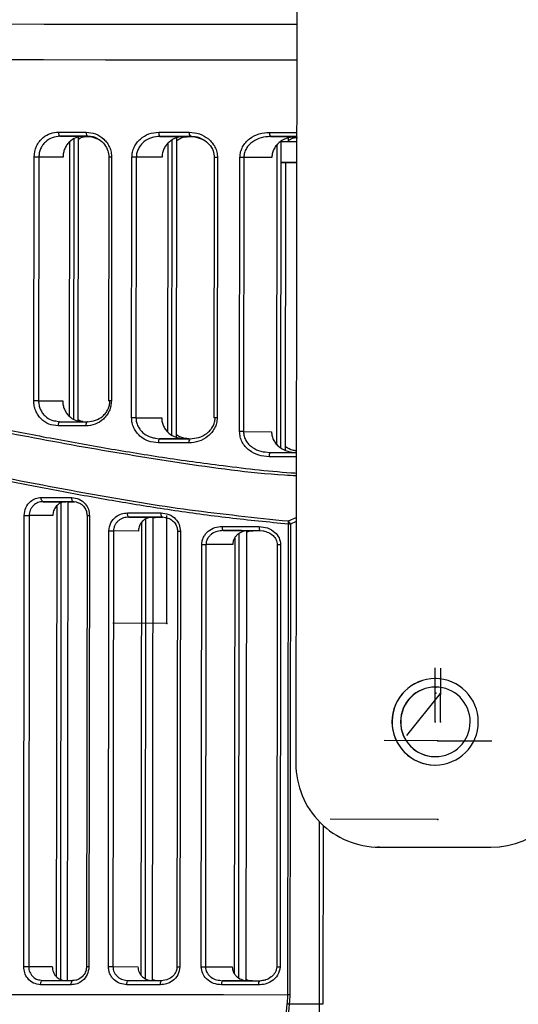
# Model space of a CAD drawing. Header units: millimetres. Extents: x -32 to 320, y 12 to 275.
# Tile 7 of 17: x 187 to 223, y 96 to 166. Entities that reach past the tile are written whole.
import ezdxf

# ---------------------------------------------------------------- set-up
doc = ezdxf.new("R2010")
doc.units = ezdxf.units.MM
doc.header["$PDSIZE"] = -1

msp = doc.modelspace()

# ---------------------------------------------------------------- linework, layer by layer
at = {"color": 7, "linetype": 'Continuous', "lineweight": 25}
for p, q in [((206.658, 201.961), (206.55, 112.961)), ((189.62, 157.981), (191.295, 157.979)), ((190.597, 137.68), (190.622, 157.789)), ((190.913, 137.559), (190.938, 157.91)), ((191.295, 157.979), (191.599, 157.979)), ((191.9, 157.951), (192.171, 157.843)), ((196.791, 157.972), (198.559, 157.97)), ((197.645, 136.547), (197.67, 157.696)), ((197.976, 136.367), (198.002, 157.875)), ((199.3, 157.944), (199.605, 157.838)), ((199.82, 157.763), (199.624, 157.863)), ((204.721, 157.963), (206.604, 157.961)), ((205.469, 135.623), (205.496, 157.616)), ((206.001, 157.868), (206, 157.611)), ((206.004, 157.868), (206.003, 157.611)), ((190.303, 137.875), (190.326, 157.595)), ((197.35, 136.754), (197.375, 157.49)), ((205.174, 135.862), (205.2, 157.378)), ((187.73, 138.993), (187.752, 156.483)), ((188.094, 156.483), (188.073, 138.993)), ((189.828, 156.481), (188.094, 156.483)), ((193.125, 156.477), (193.104, 138.987)), ((193.319, 156.477), (193.298, 138.986)), ((194.756, 137.775), (194.779, 156.475)), ((195.09, 156.475), (195.067, 137.775)), ((196.938, 156.472), (195.09, 156.475)), ((200.69, 156.468), (200.667, 137.768)), ((200.918, 156.468), (200.896, 137.768)), ((202.511, 136.78), (202.534, 156.466)), ((202.81, 156.465), (202.786, 136.78)), ((204.823, 156.463), (202.81, 156.465)), ((205.813, 135.449), (205.838, 156.105)), ((206.43, 156.11), (206.434, 156.11)), ((206.434, 156.11), (206.434, 156.11)), ((188.073, 138.993), (189.807, 138.99)), ((189.309, 137.545), (189.596, 137.491)), ((195.067, 137.775), (196.915, 137.772)), ((202.786, 136.78), (204.8, 136.777)), ((196.452, 136.323), (196.765, 136.273)), ((198.533, 136.27), (196.765, 136.273)), ((204.353, 135.325), (204.694, 135.277)), ((188.395, 131.753), (190.038, 131.751)), ((189.368, 97.646), (189.409, 131.489)), ((189.662, 97.449), (189.704, 131.684)), ((190.16, 97.38), (190.202, 131.751)), ((190.202, 131.726), (190.333, 131.744)), ((190.328, 131.744), (190.641, 131.744)), ((190.639, 131.744), (190.333, 131.744)), ((190.791, 131.727), (190.582, 131.751)), ((187.006, 98.384), (187.046, 130.755)), ((187.4, 130.754), (187.361, 98.383)), ((189.099, 130.752), (187.4, 130.754)), ((191.55, 130.749), (191.511, 98.378)), ((191.73, 130.749), (191.69, 98.378)), ((194.562, 130.648), (196.279, 130.646)), ((195.449, 97.737), (195.488, 130.265)), ((195.743, 97.514), (195.783, 130.506)), ((196.265, 97.373), (196.306, 130.646)), ((196.306, 130.588), (196.588, 130.639)), ((196.588, 130.639), (196.306, 130.639)), ((197.22, 130.604), (196.958, 130.646)), ((205.975, 96.361), (206.016, 130.14)), ((206.017, 130.366), (206.571, 130.626)), ((206.153, 130.14), (206.112, 96.361)), ((206.571, 130.334), (206.153, 130.14)), ((193.09, 98.377), (193.128, 129.65)), ((193.453, 129.65), (193.415, 98.376)), ((195.247, 129.647), (193.453, 129.65)), ((198.049, 129.644), (198.011, 98.371)), ((198.26, 129.644), (198.222, 98.371)), ((201.329, 129.673), (203.157, 129.671)), ((202.443, 97.576), (202.481, 129.461)), ((202.99, 97.365), (203.029, 129.65)), ((204.266, 129.63), (203.972, 129.67)), ((199.759, 98.369), (199.796, 128.675)), ((200.089, 128.675), (200.052, 98.368)), ((202.017, 128.672), (200.089, 128.675)), ((202.148, 97.849), (202.186, 129.188)), ((205.209, 128.668), (205.172, 98.362)), ((205.455, 128.668), (205.418, 98.362)), ((216.557, 119.049), (216.564, 119.049)), ((216.633, 119.048), (216.564, 119.049)), ((216.58, 118.449), (216.572, 118.449)), ((216.58, 118.449), (216.635, 118.448)), ((208.242, 95.672), (208.258, 108.761)), ((208.509, 108.519), (208.493, 95.672)), ((212.41, 106.956), (212.416, 106.955)), ((212.549, 106.954), (212.416, 106.955)), ((212.543, 106.954), (220.543, 106.944)), ((212.543, 106.954), (212.549, 106.954)), ((212.549, 106.954), (220.549, 106.944)), ((220.549, 106.944), (220.543, 106.944)), ((187.361, 98.383), (189.06, 98.381)), ((193.415, 98.376), (195.209, 98.374)), ((200.052, 98.368), (201.98, 98.366)), ((188.165, 97.418), (188.353, 97.382)), ((194.316, 97.409), (194.521, 97.375)), ((196.548, 97.365), (196.266, 97.418)), ((201.066, 97.399), (201.29, 97.367)), ((203.118, 97.364), (201.29, 97.367)), ((203.933, 97.364), (204.384, 97.424)), ((208.242, 95.672), (206.066, 95.675))]:
    msp.add_line(p, q, dxfattribs=at)
at = {"color": 7, "linetype": 'Continuous'}
for p, q in [((197.285, 123.015), (197.295, 130.751)), ((197.285, 123.015), (193.417, 123.02)), ((216.56, 115.949), (216.565, 119.817)), ((216.946, 115.94), (216.95, 119.808)), ((216.912, 117.991), (214.488, 114.977)), ((216.6, 117.998), (216.621, 117.998)), ((216.912, 117.991), (216.891, 117.991)), ((216.56, 115.949), (216.582, 115.948)), ((216.946, 115.94), (216.967, 115.939)), ((216.752, 114.594), (212.884, 114.599)), ((216.752, 114.594), (220.62, 114.59)), ((216.745, 108.944), (209.01, 108.954)), ((216.745, 108.944), (209.01, 108.954)), ((216.745, 108.944), (216.735, 108.945)), ((216.745, 108.944), (216.735, 108.945))]:
    msp.add_line(p, q, dxfattribs=at)
at = {"color": 7, "linetype": 'Continuous', "lineweight": 25, "flags": 128}
for points in [[(206.614, 165.995), (202.207, 166), (197.52, 166.006), (192.936, 166.011), (188.48, 166.017), (184.175, 166.022), (180.044, 166.027), (176.109, 166.031), (172.391, 166.036), (168.91, 166.04), (165.685, 166.043), (162.733, 166.047), (160.069, 166.05), (157.708, 166.052), (155.663, 166.054), (153.943, 166.056), (152.559, 166.058), (151.518, 166.059), (150.826, 166.059), (150.485, 166.059), (150.447, 166.059)], [(150.311, 163.525), (150.349, 163.525), (150.69, 163.525), (151.385, 163.524), (152.428, 163.523), (153.814, 163.522), (155.537, 163.52), (157.587, 163.518), (159.953, 163.515), (162.622, 163.512), (165.58, 163.509), (168.811, 163.505), (172.299, 163.501), (176.024, 163.497), (179.967, 163.492), (184.106, 163.488), (188.42, 163.482), (192.885, 163.477), (197.478, 163.472), (202.174, 163.466), (206.611, 163.461)], [(150.311, 163.525), (150.349, 163.525), (150.69, 163.525), (151.385, 163.524), (152.428, 163.523), (153.814, 163.522), (155.537, 163.52), (157.587, 163.518), (159.953, 163.515), (162.622, 163.512), (165.58, 163.509), (168.811, 163.505), (172.299, 163.501), (176.024, 163.497), (179.967, 163.492), (184.106, 163.488), (188.42, 163.482), (192.885, 163.477), (197.478, 163.472), (202.174, 163.466), (206.611, 163.461)], [(189.498, 158.281), (189.745, 158.281), (189.992, 158.281), (190.24, 158.28), (190.488, 158.28), (190.737, 158.28), (190.986, 158.279), (191.235, 158.279), (191.485, 158.279)], [(189.498, 158.281), (189.5, 158.223), (189.507, 158.166), (189.518, 158.114), (189.533, 158.069), (189.552, 158.032), (189.573, 158.004), (189.596, 157.987), (189.62, 157.981)], [(191.599, 157.979), (191.35, 157.979), (191.102, 157.979), (190.854, 157.98), (190.606, 157.98), (190.359, 157.98), (190.113, 157.98), (189.866, 157.981), (189.62, 157.981)], [(191.254, 157.972), (191.441, 157.971), (191.69, 157.971), (191.939, 157.971)], [(191.485, 158.279), (191.488, 158.22), (191.494, 158.164), (191.504, 158.112), (191.519, 158.067), (191.536, 158.029), (191.556, 158.002), (191.577, 157.984), (191.599, 157.979)], [(196.701, 158.273), (196.973, 158.272), (197.246, 158.272), (197.52, 158.272), (197.794, 158.271), (198.068, 158.271), (198.342, 158.271), (198.617, 158.27), (198.892, 158.27)], [(196.701, 158.273), (196.702, 158.214), (196.707, 158.158), (196.716, 158.106), (196.727, 158.06), (196.741, 158.023), (196.756, 157.995), (196.773, 157.978), (196.791, 157.972)], [(198.973, 157.97), (198.699, 157.97), (198.425, 157.971), (198.152, 157.971), (197.879, 157.971), (197.606, 157.972), (197.334, 157.972), (197.062, 157.972), (196.791, 157.972)], [(198.559, 157.97), (198.835, 157.97), (198.972, 157.97)], [(198.897, 157.962), (199.053, 157.962), (199.327, 157.962)], [(204.667, 158.263), (204.971, 158.263), (205.275, 158.262), (205.58, 158.262), (205.885, 158.262), (206.19, 158.261), (206.496, 158.261), (206.605, 158.261)], [(206.604, 157.961), (206.542, 157.961), (206.238, 157.961), (205.934, 157.962), (205.63, 157.962), (205.327, 157.962), (205.024, 157.963), (204.721, 157.963)], [(205.496, 157.611), (205.547, 157.611), (206, 157.611), (206.518, 157.61), (206.604, 157.61)], [(188.094, 156.483), (188.059, 156.483), (188.02, 156.483), (187.977, 156.483), (187.932, 156.483), (187.886, 156.483), (187.84, 156.483), (187.795, 156.483), (187.752, 156.483)], [(193.319, 156.477), (193.253, 156.477), (193.198, 156.477), (193.156, 156.477), (193.132, 156.477), (193.125, 156.477)], [(195.09, 156.475), (195.058, 156.475), (195.023, 156.475), (194.985, 156.475), (194.944, 156.475), (194.903, 156.475), (194.861, 156.475), (194.819, 156.475), (194.779, 156.475)], [(200.918, 156.468), (200.845, 156.468), (200.781, 156.468), (200.732, 156.468), (200.701, 156.468), (200.69, 156.468), (200.69, 156.468)], [(202.81, 156.465), (202.782, 156.465), (202.751, 156.465), (202.718, 156.465), (202.683, 156.465), (202.646, 156.466), (202.609, 156.466), (202.571, 156.466), (202.534, 156.466)], [(205.494, 156.111), (205.573, 156.11), (206.029, 156.11), (206.548, 156.109), (206.602, 156.109)], [(206.602, 156.11), (206.517, 156.11), (205.999, 156.111), (205.545, 156.111), (205.494, 156.111)], [(206.602, 156.104), (206.242, 156.105), (205.789, 156.105), (205.494, 156.106)], [(205.494, 156.105), (205.817, 156.105), (206.273, 156.104), (206.602, 156.104)], [(206.602, 156.11), (206.524, 156.11), (206.43, 156.11)], [(206.434, 156.11), (206.459, 156.11), (206.53, 156.109), (206.602, 156.109)], [(188.073, 138.993), (188.038, 138.993), (187.998, 138.993), (187.956, 138.993), (187.911, 138.993), (187.865, 138.993), (187.819, 138.993), (187.774, 138.993), (187.73, 138.993)], [(193.298, 138.986), (193.232, 138.986), (193.176, 138.987), (193.135, 138.987), (193.111, 138.987), (193.104, 138.987)], [(189.596, 137.491), (189.572, 137.485), (189.548, 137.468), (189.527, 137.44), (189.508, 137.403), (189.493, 137.358), (189.482, 137.306), (189.475, 137.249), (189.472, 137.191)], [(191.46, 137.189), (191.21, 137.189), (190.96, 137.189), (190.711, 137.189), (190.462, 137.19), (190.214, 137.19), (189.966, 137.19), (189.719, 137.191), (189.472, 137.191)], [(189.596, 137.491), (189.841, 137.49), (190.088, 137.49), (190.334, 137.49), (190.582, 137.49), (190.829, 137.489), (191.077, 137.489), (191.326, 137.489), (191.574, 137.488)], [(191.574, 137.488), (191.552, 137.483), (191.531, 137.466), (191.511, 137.438), (191.494, 137.401), (191.479, 137.355), (191.469, 137.303), (191.462, 137.247), (191.46, 137.189)], [(195.067, 137.775), (195.035, 137.775), (195, 137.775), (194.962, 137.775), (194.922, 137.775), (194.88, 137.775), (194.838, 137.775), (194.797, 137.775), (194.756, 137.775)], [(200.896, 137.768), (200.822, 137.768), (200.758, 137.768), (200.709, 137.768), (200.678, 137.768), (200.667, 137.768), (200.667, 137.768)], [(202.786, 136.78), (202.758, 136.78), (202.727, 136.78), (202.694, 136.78), (202.659, 136.78), (202.622, 136.78), (202.585, 136.78), (202.548, 136.78), (202.511, 136.78)], [(196.765, 136.273), (196.747, 136.267), (196.73, 136.25), (196.714, 136.222), (196.7, 136.185), (196.689, 136.139), (196.681, 136.088), (196.675, 136.031), (196.674, 135.973)], [(198.865, 135.97), (198.59, 135.97), (198.315, 135.971), (198.041, 135.971), (197.767, 135.971), (197.493, 135.972), (197.219, 135.972), (196.946, 135.972), (196.674, 135.973)], [(196.765, 136.273), (197.036, 136.272), (197.308, 136.272), (197.58, 136.272), (197.853, 136.271), (198.126, 136.271), (198.399, 136.271), (198.672, 136.27), (198.946, 136.27)], [(204.694, 135.277), (204.997, 135.277), (205.3, 135.277), (205.603, 135.276), (205.907, 135.276), (206.21, 135.276), (206.514, 135.275), (206.603, 135.275)], [(206.577, 134.975), (206.468, 134.975), (206.162, 134.976), (205.857, 134.976), (205.552, 134.976), (205.247, 134.977), (204.943, 134.977), (204.639, 134.978)], [(188.258, 132.053), (188.531, 132.053), (188.804, 132.053), (189.078, 132.052), (189.352, 132.052), (189.627, 132.052), (189.903, 132.051), (190.179, 132.051), (190.456, 132.051)], [(188.395, 131.753), (188.368, 131.759), (188.342, 131.776), (188.319, 131.804), (188.298, 131.841), (188.281, 131.887), (188.268, 131.939), (188.261, 131.995), (188.258, 132.053)], [(190.582, 131.751), (190.307, 131.751), (190.032, 131.751), (189.757, 131.752), (189.483, 131.752), (189.21, 131.752), (188.938, 131.753), (188.666, 131.753), (188.395, 131.753)], [(190.58, 131.75), (190.312, 131.751), (190.038, 131.751)], [(190.582, 131.751), (190.558, 131.756), (190.534, 131.774), (190.512, 131.801), (190.493, 131.839), (190.478, 131.884), (190.466, 131.936), (190.459, 131.992), (190.456, 132.051)], [(187.046, 130.755), (187.089, 130.755), (187.136, 130.755), (187.183, 130.755), (187.231, 130.755), (187.278, 130.755), (187.322, 130.754), (187.363, 130.754), (187.4, 130.754)], [(194.455, 130.949), (194.754, 130.948), (195.054, 130.948), (195.354, 130.947), (195.655, 130.947), (195.956, 130.947), (196.258, 130.946), (196.56, 130.946), (196.863, 130.946)], [(194.562, 130.648), (194.541, 130.654), (194.521, 130.671), (194.502, 130.699), (194.486, 130.736), (194.473, 130.782), (194.463, 130.834), (194.457, 130.89), (194.455, 130.949)], [(196.958, 130.646), (196.94, 130.651), (196.922, 130.668), (196.905, 130.696), (196.891, 130.734), (196.879, 130.779), (196.87, 130.831), (196.865, 130.887), (196.863, 130.946)], [(191.55, 130.749), (191.555, 130.749), (191.577, 130.749), (191.615, 130.749), (191.667, 130.749), (191.73, 130.749)], [(196.958, 130.646), (196.657, 130.646), (196.356, 130.646), (196.056, 130.647), (195.756, 130.647), (195.456, 130.647), (195.158, 130.648), (194.859, 130.648), (194.562, 130.648)], [(196.956, 130.645), (196.883, 130.645), (196.581, 130.646), (196.279, 130.646)], [(196.306, 130.639), (196.377, 130.639), (196.678, 130.639), (196.98, 130.638), (197.002, 130.638)], [(197, 130.638), (196.891, 130.639), (196.588, 130.639)], [(206.153, 130.14), (206.138, 130.14), (206.122, 130.14), (206.106, 130.14), (206.089, 130.14), (206.071, 130.14), (206.053, 130.14), (206.034, 130.14), (206.016, 130.14)], [(193.128, 129.65), (193.17, 129.65), (193.213, 129.65), (193.257, 129.65), (193.3, 129.65), (193.343, 129.65), (193.383, 129.65), (193.42, 129.65), (193.453, 129.65)], [(198.049, 129.644), (198.057, 129.644), (198.085, 129.644), (198.13, 129.644), (198.19, 129.644), (198.26, 129.644)], [(201.255, 129.973), (201.586, 129.973), (201.917, 129.972), (202.248, 129.972), (202.579, 129.972), (202.912, 129.971), (203.244, 129.971), (203.577, 129.97), (203.91, 129.97)], [(203.972, 129.67), (203.64, 129.67), (203.309, 129.671), (202.978, 129.671), (202.647, 129.672), (202.317, 129.672), (201.987, 129.672), (201.658, 129.673), (201.329, 129.673)], [(203.97, 129.67), (203.829, 129.67), (203.493, 129.67), (203.157, 129.671)], [(199.796, 128.675), (199.835, 128.675), (199.874, 128.675), (199.914, 128.675), (199.953, 128.675), (199.99, 128.675), (200.026, 128.675), (200.059, 128.675), (200.089, 128.675)], [(205.209, 128.668), (205.209, 128.668), (205.223, 128.668), (205.257, 128.668), (205.31, 128.668), (205.377, 128.668), (205.455, 128.668)], [(187.006, 98.384), (187.05, 98.384), (187.096, 98.384), (187.144, 98.384), (187.192, 98.384), (187.239, 98.384), (187.283, 98.383), (187.324, 98.383), (187.361, 98.383)], [(191.511, 98.378), (191.516, 98.378), (191.538, 98.378), (191.576, 98.378), (191.628, 98.378), (191.69, 98.378)], [(193.09, 98.377), (193.132, 98.377), (193.175, 98.377), (193.219, 98.376), (193.262, 98.376), (193.305, 98.376), (193.345, 98.376), (193.382, 98.376), (193.415, 98.376)], [(198.011, 98.371), (198.019, 98.371), (198.047, 98.371), (198.092, 98.371), (198.152, 98.371), (198.222, 98.371)], [(199.759, 98.369), (199.798, 98.369), (199.838, 98.369), (199.877, 98.369), (199.916, 98.368), (199.954, 98.368), (199.989, 98.368), (200.022, 98.368), (200.052, 98.368)], [(205.172, 98.362), (205.172, 98.362), (205.186, 98.362), (205.22, 98.362), (205.273, 98.362), (205.341, 98.362), (205.418, 98.362)], [(188.216, 97.082), (188.219, 97.141), (188.226, 97.197), (188.239, 97.249), (188.256, 97.294), (188.277, 97.332), (188.301, 97.359), (188.326, 97.376), (188.353, 97.382)], [(190.414, 97.08), (190.137, 97.08), (189.861, 97.08), (189.585, 97.081), (189.31, 97.081), (189.035, 97.081), (188.761, 97.082), (188.488, 97.082), (188.216, 97.082)], [(188.353, 97.382), (188.624, 97.382), (188.896, 97.382), (189.169, 97.381), (189.442, 97.381), (189.715, 97.381), (189.99, 97.38), (190.265, 97.38), (190.541, 97.38)], [(190.414, 97.08), (190.417, 97.138), (190.424, 97.195), (190.436, 97.246), (190.451, 97.292), (190.47, 97.329), (190.492, 97.357), (190.516, 97.374), (190.541, 97.38)], [(194.414, 97.075), (194.416, 97.134), (194.422, 97.19), (194.432, 97.242), (194.446, 97.287), (194.462, 97.324), (194.48, 97.352), (194.501, 97.369), (194.521, 97.375)], [(196.822, 97.072), (196.519, 97.073), (196.217, 97.073), (195.915, 97.073), (195.614, 97.074), (195.313, 97.074), (195.013, 97.074), (194.713, 97.075), (194.414, 97.075)], [(194.521, 97.375), (194.819, 97.375), (195.117, 97.374), (195.416, 97.374), (195.715, 97.373), (196.015, 97.373), (196.316, 97.373), (196.617, 97.372), (196.918, 97.372)], [(196.822, 97.072), (196.824, 97.131), (196.83, 97.187), (196.838, 97.239), (196.85, 97.284), (196.865, 97.322), (196.881, 97.349), (196.899, 97.366), (196.918, 97.372)], [(203.87, 97.064), (203.537, 97.064), (203.204, 97.065), (202.872, 97.065), (202.54, 97.065), (202.208, 97.066), (201.877, 97.066), (201.546, 97.067), (201.216, 97.067)], [(201.29, 97.367), (201.619, 97.366), (201.948, 97.366), (202.278, 97.366), (202.608, 97.365), (202.939, 97.365), (203.27, 97.364), (203.601, 97.364), (203.933, 97.364)], [(154.23, 96.42), (154.268, 96.42), (154.613, 96.42), (155.314, 96.42), (156.367, 96.419), (157.765, 96.417), (159.501, 96.415), (161.565, 96.413), (163.945, 96.41), (166.628, 96.407), (169.597, 96.404), (172.837, 96.4), (176.328, 96.396), (180.051, 96.392), (183.983, 96.387), (188.103, 96.383), (192.388, 96.377), (196.811, 96.372), (201.349, 96.367), (205.975, 96.361)], [(206.112, 96.361), (206.097, 96.361), (206.081, 96.361), (206.065, 96.361), (206.048, 96.361), (206.03, 96.361), (206.012, 96.361), (205.994, 96.361), (205.975, 96.361)]]:
    msp.add_lwpolyline(points, dxfattribs=at)
at = {"color": 7, "linetype": 'Continuous', "lineweight": 25}
for centre, radius, start, end in [((199.231, 158.2), 0.346, 168.33909, 221.67147), ((205.119, 158.19), 0.458, 170.81939, 209.72898), ((199.204, 136.039), 0.346, 138.18128, 191.52711), ((205.091, 135.049), 0.458, 150.12539, 189.04615), ((204.792, 130.26), 1.23, 354.42538, 4.94608), ((205.701, 130.021), 0.467, 14.73639, 47.5091), ((201.613, 129.902), 0.365, 168.8106, 218.93195), ((204.321, 129.898), 0.417, 170.01532, 213.09874), ((216.554, 115.949), 3.1, 89.93074, 269.93042), ((216.56, 115.949), 3.1, 89.93074, 268.66014), ((216.554, 115.949), 3.1, 269.93074, 89.93042), ((216.569, 115.949), 2.5, 89.93075, 269.93041), ((216.577, 115.949), 2.5, 89.93075, 268.66013), ((216.569, 115.949), 2.5, 269.93075, 89.93041), ((212.55, 112.954), 6, 179.93047, 269.93048), ((220.55, 112.944), 6, 269.9307, 359.93068), ((220.557, 112.944), 6, 269.9307, 359.93068), ((201.574, 97.137), 0.365, 140.92109, 191.05552), ((204.281, 97.135), 0.417, 146.75507, 189.85048)]:
    msp.add_arc(centre, radius, start, end, dxfattribs=at)
for points, knots in [([(187.752, 156.483), (187.787, 156.757), (187.859, 157.305), (188.342, 157.89), (188.911, 158.224), (189.302, 158.262), (189.498, 158.281)], [0, 0, 0, 0, 0.279826, 0.559323, 0.779515, 1, 1, 1, 1]), ([(189.62, 157.981), (189.428, 157.961), (189.044, 157.922), (188.62, 157.647), (188.359, 157.348), (188.21, 157.082), (188.113, 156.791), (188.1, 156.585), (188.094, 156.483)], [0, 0, 0, 0, 0.249592, 0.498825, 0.627132, 0.749052, 0.875617, 1, 1, 1, 1]), ([(191.295, 157.979), (191.108, 157.959), (190.736, 157.918), (190.33, 157.64), (190.079, 157.341), (189.938, 157.077), (189.846, 156.787), (189.834, 156.583), (189.828, 156.481)], [0, 0, 0, 0, 0.24953, 0.498725, 0.624611, 0.749009, 0.874139, 1, 1, 1, 1]), ([(190.937, 157.776), (190.981, 157.808), (191.181, 157.952), (191.428, 157.963), (191.621, 157.971)], [0, 0, 0, 0, 0.219765, 1, 1, 1, 1]), ([(191.485, 158.279), (191.714, 158.254), (192.172, 158.204), (192.679, 157.873), (192.997, 157.516), (193.177, 157.197), (193.297, 156.847), (193.312, 156.6), (193.319, 156.477)], [0, 0, 0, 0, 0.249918, 0.499227, 0.625556, 0.749538, 0.875341, 1, 1, 1, 1]), ([(192.375, 157.762), (192.313, 157.803), (192.192, 157.884), (191.925, 157.954), (191.727, 157.969), (191.599, 157.979)], [0, 0, 0, 0, 0.26678, 0.524817, 1, 1, 1, 1]), ([(192.171, 157.843), (192.256, 157.815), (192.505, 157.73), (192.821, 157.414), (193.079, 156.969), (193.11, 156.636), (193.125, 156.477)], [0, 0, 0, 0, 0.15765, 0.462707, 0.742566, 1, 1, 1, 1]), ([(194.779, 156.475), (194.787, 156.601), (194.804, 156.853), (194.931, 157.207), (195.121, 157.526), (195.455, 157.882), (195.986, 158.204), (196.462, 158.25), (196.701, 158.273)], [0, 0, 0, 0, 0.12611, 0.251007, 0.374815, 0.501351, 0.750428, 1, 1, 1, 1]), ([(196.791, 157.972), (196.584, 157.954), (196.169, 157.917), (195.699, 157.656), (195.401, 157.36), (195.227, 157.092), (195.112, 156.794), (195.097, 156.58), (195.09, 156.475)], [0, 0, 0, 0, 0.24965, 0.498772, 0.628187, 0.749056, 0.876161, 1, 1, 1, 1]), ([(198.559, 157.97), (198.358, 157.951), (197.958, 157.913), (197.51, 157.646), (197.228, 157.35), (197.066, 157.083), (196.958, 156.787), (196.944, 156.577), (196.938, 156.472)], [0, 0, 0, 0, 0.249556, 0.498585, 0.625168, 0.748914, 0.875105, 1, 1, 1, 1]), ([(198.002, 157.683), (198.102, 157.75), (198.371, 157.93), (198.695, 157.95), (198.9, 157.962)], [0, 0, 0, 0, 0.368963, 1, 1, 1, 1]), ([(198.892, 158.27), (199.138, 158.246), (199.63, 158.199), (200.186, 157.882), (200.544, 157.528), (200.752, 157.207), (200.893, 156.85), (200.91, 156.594), (200.918, 156.468)], [0, 0, 0, 0, 0.249475, 0.499165, 0.626383, 0.749621, 0.87586, 1, 1, 1, 1]), ([(199.624, 157.863), (199.618, 157.866), (199.544, 157.905), (199.321, 157.942), (199.109, 157.959), (198.973, 157.97)], [0, 0, 0, 0, 0.028163, 0.378403, 1, 1, 1, 1]), ([(199.605, 157.838), (199.699, 157.81), (199.976, 157.729), (200.335, 157.418), (200.635, 156.97), (200.672, 156.63), (200.69, 156.468)], [0, 0, 0, 0, 0.15942, 0.468086, 0.746875, 1, 1, 1, 1]), ([(202.534, 156.466), (202.544, 156.597), (202.564, 156.859), (202.715, 157.224), (202.938, 157.545), (203.318, 157.896), (203.901, 158.199), (204.412, 158.242), (204.667, 158.263)], [0, 0, 0, 0, 0.126119, 0.250731, 0.376133, 0.501711, 0.751229, 1, 1, 1, 1]), ([(204.721, 157.963), (204.498, 157.946), (204.052, 157.913), (203.531, 157.669), (203.187, 157.381), (202.979, 157.11), (202.838, 156.802), (202.82, 156.576), (202.81, 156.465)], [0, 0, 0, 0, 0.248723, 0.498037, 0.629062, 0.748663, 0.876875, 1, 1, 1, 1]), ([(206.633, 157.961), (206.418, 157.943), (205.987, 157.908), (205.491, 157.656), (205.168, 157.365), (204.979, 157.097), (204.849, 156.793), (204.832, 156.573), (204.823, 156.463)], [0, 0, 0, 0, 0.248911, 0.498388, 0.626332, 0.74936, 0.873896, 1, 1, 1, 1]), ([(206.003, 157.686), (206.114, 157.754), (206.318, 157.879), (206.554, 157.897), (206.662, 157.905)], [0, 0, 0, 0, 0.5444004, 1, 1, 1, 1]), ([(150.308, 136.386), (150.301, 136.384), (150.281, 136.378), (150.497, 136.467), (150.875, 136.615), (151.327, 136.785), (151.758, 136.943), (152.275, 137.124), (152.873, 137.325), (153.521, 137.532), (154.265, 137.756), (155.133, 138.001), (156.061, 138.24), (157.031, 138.467), (157.989, 138.668), (159.072, 138.868), (160.217, 139.048), (161.426, 139.201), (163.288, 139.379), (165.907, 139.487), (169.47, 139.383), (172.473, 139.107), (174.777, 138.812), (176.29, 138.595), (177.899, 138.343), (179.533, 138.067), (181.212, 137.767), (182.838, 137.468), (184.563, 137.143), (186.386, 136.797), (188.379, 136.421), (190.451, 136.038), (192.518, 135.669), (194.608, 135.313), (196.715, 134.978), (198.856, 134.662), (202.008, 134.251), (204.574, 133.936), (206.455, 133.818), (206.575, 133.81)], [0, 0, 0, 0, 0.019254, 0.060487, 0.10286, 0.125333, 0.148894, 0.173545, 0.197505, 0.221836, 0.243706, 0.270368, 0.299204, 0.318758, 0.343002, 0.366508, 0.39006, 0.4141, 0.437507, 0.493964, 0.548982, 0.604543, 0.624196, 0.644689, 0.666028, 0.688214, 0.708363, 0.730299, 0.749339, 0.772163, 0.7967, 0.820717, 0.845157, 0.868441, 0.892227, 0.91632, 0.93989, 0.996169, 1, 1, 1, 1]), ([(206.575, 133.601), (206.297, 133.616), (203.429, 133.774), (198.116, 134.524), (190.803, 135.721), (183.864, 137.074), (177.369, 138.265), (171.384, 139.065), (165.995, 139.31), (161.311, 139.015), (157.399, 138.324), (154.302, 137.506), (152.077, 136.765), (150.671, 136.224), (150.508, 136.152), (150.425, 136.116)], [0, 0, 0, 0, 0.008879, 0.091487, 0.174496, 0.257051, 0.340006, 0.422121, 0.504132, 0.587011, 0.669313, 0.751878, 0.834807, 0.917135, 1, 1, 1, 1]), ([(189.472, 137.191), (189.25, 137.216), (188.805, 137.266), (188.322, 137.601), (188.026, 137.961), (187.859, 138.279), (187.75, 138.627), (187.737, 138.871), (187.73, 138.993)], [0, 0, 0, 0, 0.250026, 0.49921, 0.625078, 0.749494, 0.875047, 1, 1, 1, 1]), ([(188.073, 138.993), (188.079, 138.891), (188.091, 138.685), (188.187, 138.394), (188.335, 138.128), (188.595, 137.83), (188.929, 137.594), (189.214, 137.557), (189.309, 137.545)], [0, 0, 0, 0, 0.142142, 0.286787, 0.426392, 0.573346, 0.858775, 1, 1, 1, 1]), ([(189.807, 138.99), (189.812, 138.889), (189.823, 138.685), (189.915, 138.394), (190.056, 138.13), (190.305, 137.83), (190.711, 137.551), (191.083, 137.51), (191.27, 137.489)], [0, 0, 0, 0, 0.124931, 0.250521, 0.3757, 0.500783, 0.749991, 1, 1, 1, 1]), ([(193.298, 138.986), (193.29, 138.862), (193.274, 138.614), (193.153, 138.264), (192.972, 137.947), (192.654, 137.59), (192.145, 137.261), (191.688, 137.213), (191.46, 137.189)], [0, 0, 0, 0, 0.12619, 0.250901, 0.374833, 0.501164, 0.750441, 1, 1, 1, 1]), ([(191.574, 137.488), (191.773, 137.508), (192.17, 137.548), (192.618, 137.818), (192.9, 138.115), (193.064, 138.381), (193.171, 138.674), (193.185, 138.883), (193.192, 138.987)], [0, 0, 0, 0, 0.24963, 0.498964, 0.629156, 0.749177, 0.876468, 1, 1, 1, 1]), ([(191.243, 137.506), (191.176, 137.512), (191.054, 137.523), (190.956, 137.6), (190.913, 137.634)], [0, 0, 0, 0, 0.5561843, 1, 1, 1, 1]), ([(196.674, 135.973), (196.435, 135.996), (195.958, 136.044), (195.428, 136.367), (195.095, 136.724), (194.905, 137.045), (194.779, 137.399), (194.764, 137.65), (194.756, 137.775)], [0, 0, 0, 0, 0.249824, 0.499254, 0.625744, 0.749563, 0.875377, 1, 1, 1, 1]), ([(195.067, 137.775), (195.074, 137.669), (195.089, 137.456), (195.202, 137.158), (195.375, 136.889), (195.673, 136.595), (196.044, 136.37), (196.351, 136.335), (196.452, 136.323)], [0, 0, 0, 0, 0.1415673, 0.2868692, 0.4253734, 0.5736983, 0.8597183, 1, 1, 1, 1]), ([(196.915, 137.772), (196.921, 137.668), (196.934, 137.458), (197.042, 137.161), (197.204, 136.895), (197.484, 136.597), (197.931, 136.329), (198.332, 136.29), (198.533, 136.27)], [0, 0, 0, 0, 0.124562, 0.250449, 0.37551, 0.500756, 0.750253, 1, 1, 1, 1]), ([(200.896, 137.768), (200.886, 137.639), (200.868, 137.383), (200.726, 137.023), (200.515, 136.704), (200.156, 136.352), (199.6, 136.039), (199.11, 135.993), (198.865, 135.97)], [0, 0, 0, 0, 0.1259248, 0.2512324, 0.3765639, 0.502324, 0.7515007, 1, 1, 1, 1]), ([(198.946, 136.27), (199.16, 136.288), (199.588, 136.325), (200.084, 136.58), (200.407, 136.871), (200.6, 137.14), (200.73, 137.441), (200.747, 137.66), (200.756, 137.768)], [0, 0, 0, 0, 0.248707, 0.497984, 0.6297, 0.748918, 0.877091, 1, 1, 1, 1]), ([(198.874, 136.272), (198.669, 136.285), (198.345, 136.305), (198.076, 136.486), (197.977, 136.553)], [0, 0, 0, 0, 0.63064, 1, 1, 1, 1]), ([(204.639, 134.978), (204.383, 134.999), (203.871, 135.043), (203.287, 135.35), (202.908, 135.702), (202.688, 136.026), (202.538, 136.389), (202.52, 136.651), (202.511, 136.78)], [0, 0, 0, 0, 0.249155, 0.499066, 0.626613, 0.749638, 0.87594, 1, 1, 1, 1]), ([(202.786, 136.78), (202.795, 136.669), (202.813, 136.444), (202.952, 136.137), (203.158, 135.866), (203.502, 135.577), (203.914, 135.367), (204.245, 135.335), (204.353, 135.325)], [0, 0, 0, 0, 0.140567, 0.286909, 0.424074, 0.574358, 0.861183, 1, 1, 1, 1]), ([(204.8, 136.777), (204.808, 136.668), (204.824, 136.449), (204.952, 136.145), (205.141, 135.876), (205.463, 135.583), (205.958, 135.329), (206.39, 135.293), (206.605, 135.275)], [0, 0, 0, 0, 0.124834, 0.250117, 0.372885, 0.500605, 0.750376, 1, 1, 1, 1]), ([(154.128, 133.919), (154.204, 133.947), (154.357, 134.004), (155.673, 134.434), (157.769, 135.011), (160.684, 135.618), (164.368, 136.054), (168.782, 136.059), (173.842, 135.597), (179.455, 134.678), (185.532, 133.495), (192.017, 132.252), (198.854, 131.109), (203.628, 130.614), (206.017, 130.366)], [0, 0, 0, 0, 0.082957, 0.166598, 0.24973, 0.333315, 0.416707, 0.499619, 0.583341, 0.666663, 0.749661, 0.833295, 0.916564, 1, 1, 1, 1]), ([(206.016, 130.14), (204.588, 130.279), (201.742, 130.556), (197.601, 131.126), (193.544, 131.781), (189.535, 132.509), (185.593, 133.273), (181.834, 134.004), (178.303, 134.652), (174.995, 135.182), (171.855, 135.57), (168.924, 135.78), (166.24, 135.829), (163.817, 135.718), (161.682, 135.476), (159.717, 135.146), (158.094, 134.79), (156.82, 134.46), (155.886, 134.19), (155.162, 133.963), (154.643, 133.793), (154.328, 133.683), (154.295, 133.669), (154.28, 133.662)], [0, 0, 0, 0, 0.049899, 0.09951, 0.148351, 0.198793, 0.251127, 0.302736, 0.35213, 0.401728, 0.451136, 0.501424, 0.551119, 0.599696, 0.648967, 0.696251, 0.751531, 0.796079, 0.836137, 0.876719, 0.919708, 0.961442, 1, 1, 1, 1]), ([(206.577, 135.4), (206.49, 135.409), (206.213, 135.436), (205.976, 135.589), (205.813, 135.694)], [0, 0, 0, 0, 0.314002, 1, 1, 1, 1]), ([(187.046, 130.755), (187.07, 130.951), (187.118, 131.342), (187.451, 131.766), (187.847, 132.011), (188.121, 132.039), (188.258, 132.053)], [0, 0, 0, 0, 0.279346, 0.558547, 0.778834, 1, 1, 1, 1]), ([(188.395, 131.753), (188.269, 131.74), (188.017, 131.713), (187.738, 131.527), (187.567, 131.323), (187.471, 131.143), (187.411, 130.951), (187.403, 130.819), (187.4, 130.754)], [0, 0, 0, 0, 0.250147, 0.49935, 0.630997, 0.757917, 0.8807, 1, 1, 1, 1]), ([(190.038, 131.751), (189.928, 131.739), (189.707, 131.716), (189.416, 131.529), (189.206, 131.257), (189.11, 130.979), (189.102, 130.809), (189.099, 130.752)], [0, 0, 0, 0, 0.229483, 0.459198, 0.682056, 0.893742, 1, 1, 1, 1]), ([(190.456, 132.051), (190.636, 132.028), (190.995, 131.982), (191.416, 131.648), (191.681, 131.217), (191.713, 130.905), (191.73, 130.749)], [0, 0, 0, 0, 0.280006, 0.559267, 0.779348, 1, 1, 1, 1]), ([(190.781, 131.732), (190.895, 131.694), (191.114, 131.621), (191.362, 131.374), (191.521, 131.077), (191.54, 130.856), (191.55, 130.749)], [0, 0, 0, 0, 0.281115, 0.540366, 0.779244, 1, 1, 1, 1]), ([(193.128, 129.65), (193.156, 129.85), (193.212, 130.25), (193.584, 130.671), (194.014, 130.908), (194.308, 130.935), (194.455, 130.949)], [0, 0, 0, 0, 0.279102, 0.55839, 0.778951, 1, 1, 1, 1]), ([(196.863, 130.946), (197.056, 130.924), (197.442, 130.88), (197.902, 130.557), (198.203, 130.124), (198.241, 129.804), (198.26, 129.644)], [0, 0, 0, 0, 0.280204, 0.559819, 0.77962, 1, 1, 1, 1]), ([(194.562, 130.648), (194.425, 130.636), (194.153, 130.611), (193.846, 130.434), (193.653, 130.236), (193.541, 130.057), (193.467, 129.86), (193.458, 129.719), (193.453, 129.65)], [0, 0, 0, 0, 0.250109, 0.499526, 0.628763, 0.749716, 0.876398, 1, 1, 1, 1]), ([(196.279, 130.646), (196.153, 130.634), (195.901, 130.608), (195.572, 130.407), (195.343, 130.117), (195.255, 129.844), (195.249, 129.689), (195.247, 129.647)], [0, 0, 0, 0, 0.24349, 0.487453, 0.716886, 0.924469, 1, 1, 1, 1]), ([(197.175, 130.628), (197.304, 130.591), (197.55, 130.52), (197.833, 130.272), (198.015, 129.973), (198.038, 129.75), (198.049, 129.644)], [0, 0, 0, 0, 0.286379, 0.54844, 0.784796, 1, 1, 1, 1]), ([(199.796, 128.675), (199.802, 128.767), (199.815, 128.951), (199.914, 129.21), (200.062, 129.442), (200.319, 129.697), (200.721, 129.925), (201.077, 129.957), (201.255, 129.973)], [0, 0, 0, 0, 0.124338, 0.250394, 0.373787, 0.500791, 0.750444, 1, 1, 1, 1]), ([(201.329, 129.673), (201.183, 129.662), (200.89, 129.639), (200.546, 129.47), (200.318, 129.269), (200.187, 129.081), (200.105, 128.881), (200.094, 128.742), (200.089, 128.675)], [0, 0, 0, 0, 0.24979, 0.499666, 0.637511, 0.765559, 0.885648, 1, 1, 1, 1]), ([(203.157, 129.671), (203.019, 129.659), (202.743, 129.634), (202.429, 129.461), (202.228, 129.265), (202.111, 129.087), (202.031, 128.886), (202.022, 128.743), (202.017, 128.672)], [0, 0, 0, 0, 0.248644, 0.497585, 0.625038, 0.74866, 0.875179, 1, 1, 1, 1]), ([(203.029, 129.577), (203.042, 129.584), (203.176, 129.66), (203.335, 129.662), (203.478, 129.663)], [0, 0, 0, 0, 0.096421, 1, 1, 1, 1]), ([(203.91, 129.97), (204.117, 129.95), (204.529, 129.909), (205.036, 129.6), (205.386, 129.168), (205.432, 128.835), (205.455, 128.668)], [0, 0, 0, 0, 0.279472, 0.55892, 0.779703, 1, 1, 1, 1]), ([(204.208, 129.653), (204.339, 129.622), (204.597, 129.561), (204.925, 129.338), (205.115, 129.081), (205.197, 128.849), (205.206, 128.729), (205.211, 128.668)], [0, 0, 0, 0, 0.2630699, 0.5182755, 0.7630691, 0.8813953, 1, 1, 1, 1]), ([(188.216, 97.082), (188.042, 97.106), (187.694, 97.152), (187.296, 97.489), (187.05, 97.921), (187.021, 98.229), (187.006, 98.384)], [0, 0, 0, 0, 0.279864, 0.55905, 0.779173, 1, 1, 1, 1]), ([(187.361, 98.383), (187.364, 98.316), (187.372, 98.179), (187.434, 97.986), (187.53, 97.809), (187.7, 97.61), (187.917, 97.452), (188.104, 97.427), (188.165, 97.418)], [0, 0, 0, 0, 0.142467, 0.2873812, 0.4270108, 0.5738868, 0.8593039, 1, 1, 1, 1]), ([(189.06, 98.381), (189.063, 98.314), (189.07, 98.18), (189.128, 97.987), (189.217, 97.811), (189.376, 97.611), (189.636, 97.423), (189.876, 97.394), (189.997, 97.38)], [0, 0, 0, 0, 0.125013, 0.250535, 0.375094, 0.500842, 0.749982, 1, 1, 1, 1]), ([(191.69, 98.378), (191.664, 98.181), (191.61, 97.785), (191.253, 97.364), (190.839, 97.122), (190.556, 97.094), (190.414, 97.08)], [0, 0, 0, 0, 0.279191, 0.558475, 0.778895, 1, 1, 1, 1]), ([(191.511, 98.378), (191.5, 98.269), (191.477, 98.031), (191.284, 97.7), (191.018, 97.492), (190.747, 97.39), (190.596, 97.38), (190.518, 97.375)], [0, 0, 0, 0, 0.199464, 0.430794, 0.696916, 0.844125, 1, 1, 1, 1]), ([(194.414, 97.075), (194.247, 97.093), (193.915, 97.128), (193.548, 97.365), (193.32, 97.624), (193.191, 97.855), (193.105, 98.108), (193.095, 98.287), (193.09, 98.377)], [0, 0, 0, 0, 0.249552, 0.498725, 0.624906, 0.749015, 0.874961, 1, 1, 1, 1]), ([(193.415, 98.376), (193.419, 98.31), (193.428, 98.175), (193.497, 97.98), (193.608, 97.796), (193.805, 97.593), (194.049, 97.441), (194.25, 97.417), (194.316, 97.409)], [0, 0, 0, 0, 0.134604, 0.274311, 0.420588, 0.574713, 0.860622, 1, 1, 1, 1]), ([(195.209, 98.374), (195.213, 98.305), (195.221, 98.168), (195.288, 97.972), (195.388, 97.795), (195.566, 97.596), (195.851, 97.413), (196.109, 97.386), (196.239, 97.373)], [0, 0, 0, 0, 0.1247263, 0.2504715, 0.3744898, 0.5007737, 0.7500992, 1, 1, 1, 1]), ([(198.222, 98.371), (198.191, 98.168), (198.128, 97.761), (197.727, 97.345), (197.277, 97.112), (196.974, 97.085), (196.822, 97.072)], [0, 0, 0, 0, 0.278874, 0.558391, 0.779184, 1, 1, 1, 1]), ([(198.011, 98.371), (197.999, 98.261), (197.973, 98.02), (197.751, 97.691), (197.383, 97.425), (197.068, 97.387), (196.901, 97.367)], [0, 0, 0, 0, 0.194403, 0.423469, 0.69235, 1, 1, 1, 1]), ([(201.216, 97.067), (201.016, 97.088), (200.617, 97.129), (200.137, 97.446), (199.819, 97.881), (199.779, 98.206), (199.759, 98.369)], [0, 0, 0, 0, 0.279473, 0.559389, 0.779518, 1, 1, 1, 1]), ([(200.052, 98.368), (200.058, 98.295), (200.069, 98.147), (200.159, 97.943), (200.291, 97.762), (200.513, 97.57), (200.781, 97.428), (200.996, 97.406), (201.066, 97.399)], [0, 0, 0, 0, 0.141598, 0.28865, 0.426448, 0.576959, 0.86307, 1, 1, 1, 1]), ([(201.98, 98.366), (201.985, 98.295), (201.994, 98.152), (202.072, 97.953), (202.188, 97.774), (202.389, 97.577), (202.702, 97.402), (202.98, 97.377), (203.118, 97.364)], [0, 0, 0, 0, 0.124327, 0.250393, 0.373675, 0.500857, 0.750615, 1, 1, 1, 1]), ([(205.418, 98.362), (205.38, 98.151), (205.304, 97.729), (204.847, 97.322), (204.358, 97.101), (204.033, 97.076), (203.87, 97.064)], [0, 0, 0, 0, 0.278494, 0.558694, 0.779775, 1, 1, 1, 1]), ([(205.174, 98.362), (205.168, 98.293), (205.156, 98.155), (205.073, 97.958), (204.948, 97.78), (204.726, 97.576), (204.377, 97.391), (204.067, 97.359), (203.91, 97.343)], [0, 0, 0, 0, 0.114745, 0.231609, 0.35258, 0.477335, 0.735723, 1, 1, 1, 1]), ([(203.438, 97.357), (203.296, 97.359), (203.138, 97.362), (203.004, 97.437), (202.99, 97.445)], [0, 0, 0, 0, 0.900768, 1, 1, 1, 1]), ([(205.929, 95.7), (205.943, 95.823), (205.97, 96.042), (205.973, 96.264), (205.975, 96.361)], [0, 0, 0, 0, 0.559889, 1, 1, 1, 1]), ([(206.112, 96.361), (206.11, 96.232), (206.105, 96.002), (206.078, 95.775), (206.066, 95.675)], [0, 0, 0, 0, 0.559894, 1, 1, 1, 1]), ([(205.933, 91.663), (205.856, 92.284), (205.702, 93.533), (205.853, 94.976), (205.929, 95.7)], [0, 0, 0, 0, 0.4978567, 1, 1, 1, 1]), ([(206.066, 95.675), (205.991, 94.954), (205.84, 93.515), (205.998, 92.266), (206.077, 91.642)], [0, 0, 0, 0, 0.500439, 1, 1, 1, 1]), ([(208.297, 90.483), (208.28, 91.259), (208.247, 92.811), (208.244, 94.718), (208.242, 95.672)], [0, 0, 0, 0, 0.499783, 1, 1, 1, 1])]:
    msp.add_open_spline(points, degree=3, knots=knots, dxfattribs=at)
for points in [[(206.066, 95.675), (206.045, 95.679), (206.004, 95.688), (205.954, 95.696), (205.929, 95.7)], [(208.493, 95.672), (208.448, 95.672), (208.356, 95.672), (208.28, 95.672), (208.242, 95.672)]]:
    msp.add_open_spline(points, degree=3, dxfattribs=at)
at = {"color": 7, "linetype": 'Continuous'}
for p in [(197.285, 123.015), (216.6, 117.998), (216.912, 117.991), (216.56, 115.949), (216.946, 115.94), (216.752, 114.594), (216.752, 114.594), (216.745, 108.944), (216.745, 108.944)]:
    msp.add_point(p, dxfattribs=at)

doc.saveas('drawing.dxf')
